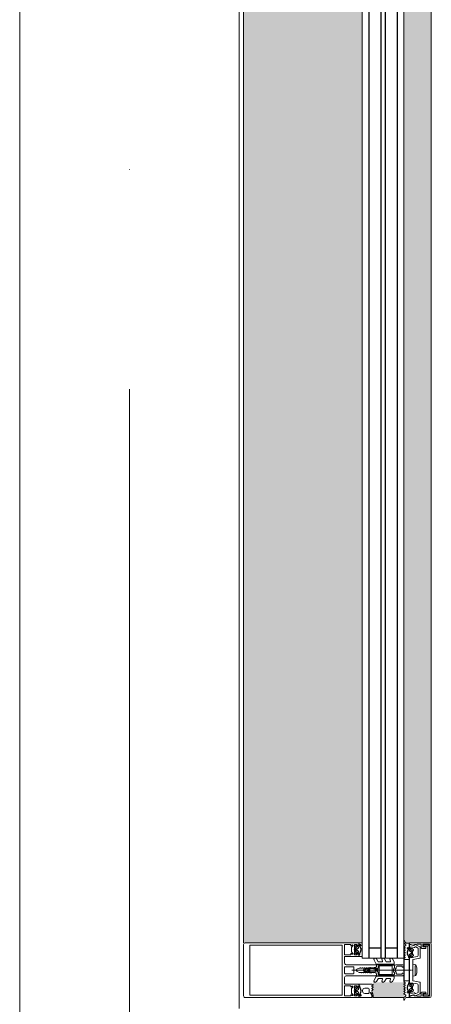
# Model space of a CAD drawing. Header units: millimetres. Extents: x -5460 to 47962, y 30005 to 103451.
# Tile 130 of 192: x 28678 to 29053, y 53645 to 54543. Entities that reach past the tile are written whole.
import ezdxf

# ---------------------------------------------------------------- set-up
doc = ezdxf.new("R2010")
doc.units = ezdxf.units.MM
doc.linetypes.add('4_ Штрихпунктир_ 10 х 2 мм', pattern=[1400, 1000, -200, 0, -200])
for name, color, linetype, lineweight in [('A-DETL-GENF-OTLN', 7, 'Continuous', 9), ('A-GLAZ-CURT-OTLN', 7, 'Continuous', 9), ('A-GLAZ-CWMG-OTLN', 7, 'Continuous', 9), ('A-WALL-____-OTLN', 7, 'Continuous', 9), ('S-GRID-____-OTLN', 7, 'Continuous', 9)]:
    doc.layers.add(name, color=color, linetype=linetype, lineweight=lineweight)

# ---------------------------------------------------------------- blocks, each defined once
blk = doc.blocks.new('Наметкина 10_РД_АР_К1_отсоединено_rvt-1-ВКК_01_К1_З_ЭОМ_кабель_')
at = {"layer": 'A-WALL-____-OTLN', "color": 253, "lineweight": 5, "true_color": 0xaaaaaa}
for p, q in [((26700, 52720), (26700, 54600)), ((26900, 54559.98), (26900, 52760))]:
    blk.add_line(p, q, dxfattribs=at)
blk = doc.blocks.new('АРФ_Витраж_Остекление - SI_38mm_TripGlz_1 этаж-V509-ВКК_01_К1_З_ЭОМ_кабель_')
at = {"layer": 'A-GLAZ-CURT-OTLN', "color": 253, "true_color": 0xaaaaaa}
for p, q in [((854, 0), (-854, 0)), ((-854, 0), (-854, -38)), ((854, -38), (854, 0)), ((-854, -38), (854, -38))]:
    blk.add_line(p, q, dxfattribs=at)
at = {"layer": 'A-GLAZ-CURT-OTLN', "color": 253, "lineweight": 25, "true_color": 0xaaaaaa}
for p, q in [((-854, -6), (854, -6)), ((-845, -6), (-845, -17)), ((845, -6), (845, -17)), ((-854, -17), (854, -17)), ((-854, -21), (854, -21)), ((-845, -21), (-845, -32)), ((845, -21), (845, -32)), ((-854, -32), (854, -32))]:
    blk.add_line(p, q, dxfattribs=at)
blk = doc.blocks.new('Rectangular Mullion - FWS-50-HI_Mull_CovCap-20mm_Mull-105mm-V510-ВКК_01_К1_З_ЭОМ_кабель_')
at = {"layer": 'A-GLAZ-CWMG-OTLN', "true_color": 0xeaeaea}
for points in [[(26908, 52820), (27012, 52820), (27012, 54500), (26904, 54500), (26904, 52820)], [(27055, 52820), (27075, 52820), (27075, 54500), (27050.1, 54500), (27050.1, 52820)], [(27050, 52770), (27050, 52784), (27022, 52784), (27022, 52770), (27040.28, 52770)]]:
    blk.add_hatch(color=254, dxfattribs=at).paths.add_polyline_path(points)
at = {"layer": 'A-GLAZ-CWMG-OTLN', "color": 253, "true_color": 0xaaaaaa}
for p, q in [((26904, 54500), (26904, 52820)), ((27050.1, 52820), (27050.1, 54500)), ((27075, 52820), (27075, 54500)), ((27050, 52770), (27022, 52770))]:
    blk.add_line(p, q, dxfattribs=at)
blk = doc.blocks.new('Rectangular Mullion - HI_CovCap-20mm_Mull-105mm-V508-ВКК_01_К1_З_ЭОМ_кабель_')
at = {"layer": 'A-DETL-GENF-OTLN', "color": 253, "true_color": 0xaaaaaa}
for p, q in [((-25, 144.5), (-25, 130.68)), ((23.5, 146), (-23.5, 146)), ((25, 130.68), (25, 144.5)), ((-25, 136), (-25, 59.4)), ((-22.9, 135.44), (-22.9, 59.4)), ((22.9, 136), (22.9, 59.4)), ((25, 136), (25, 59.4)), ((-2.7, 54), (2.7, 54)), ((-22.24, 46.35), (-21.18, 47.41)), ((-20.47, 47.7), (-17.13, 47.7)), ((-16.42, 47.41), (-15.36, 46.35)), ((-12.6, 53.5), (-12.6, 41.4)), ((-5, 25.5), (-5, 52.5)), ((-3.2, 46.1), (-3.2, 53.5)), ((2.7, 45.6), (-2.7, 45.6)), ((0, 47.27), (0, -6.94)), ((3.2, 53.5), (3.2, 46.1)), ((5, 52.5), (5, 25.5)), ((12.6, 41.4), (12.6, 53.5)), ((15.36, 46.35), (16.42, 47.41)), ((17.13, 47.7), (20.47, 47.7)), ((21.18, 47.41), (22.24, 46.35)), ((-22.3, 40.8), (-22.9, 40.8)), ((-22.9, 40.2), (-21.62, 40.2)), ((-21.76, 44.51), (-22.58, 43.54)), ((-22.27, 39.59), (-22.55, 39.1)), ((-21.2, 42.9), (-21.2, 41.7)), ((-21.07, 39.62), (-21.08, 39.77)), ((-19.5, 43.4), (-20.7, 43.4)), ((-20.7, 41.2), (-20.42, 41.2)), ((-20.48, 39.51), (-20.66, 39.4)), ((-20.16, 41.35), (-19.24, 42.95)), ((-19.97, 39.2), (-20.02, 39.33)), ((-17.65, 44), (-19.95, 44)), ((-19.33, 39.22), (-19.48, 39.08)), ((-18.77, 39.04), (-18.85, 39.17)), ((-18.36, 42.95), (-17.44, 41.35)), ((-18.16, 39.23), (-18.26, 39.06)), ((-16.9, 43.4), (-18.1, 43.4)), ((-17.56, 39.21), (-17.67, 39.31)), ((-17.18, 41.2), (-16.9, 41.2)), ((-17.02, 39.56), (-17.07, 39.36)), ((-16.46, 39.68), (-16.59, 39.75)), ((-16.4, 41.7), (-16.4, 42.9)), ((-15.02, 43.54), (-15.84, 44.51)), ((-14.64, 40.8), (-15.29, 40.8)), ((-0.87, 36.5), (-1.7, 35.06)), ((1.7, 35.06), (0.87, 36.5)), ((14.64, 40.8), (15.29, 40.8)), ((15.02, 43.54), (15.84, 44.51)), ((16.4, 41.7), (16.4, 42.9)), ((16.46, 39.68), (16.59, 39.75)), ((16.9, 43.4), (18.1, 43.4)), ((17.18, 41.2), (16.9, 41.2)), ((17.02, 39.56), (17.07, 39.36)), ((18.36, 42.95), (17.44, 41.35)), ((17.56, 39.21), (17.67, 39.31)), ((17.65, 44), (19.95, 44)), ((18.16, 39.23), (18.26, 39.06)), ((19.2, 37.6), (18.4, 37.6)), ((18.77, 39.04), (18.85, 39.17)), ((20.16, 41.35), (19.24, 42.95)), ((19.33, 39.22), (19.48, 39.08)), ((19.5, 43.4), (20.7, 43.4)), ((19.97, 39.2), (20.02, 39.33)), ((20.7, 41.2), (20.42, 41.2)), ((20.48, 39.51), (20.66, 39.4)), ((21.07, 39.62), (21.08, 39.77)), ((21.2, 42.9), (21.2, 41.7)), ((22.9, 40.2), (21.62, 40.2)), ((21.76, 44.51), (22.58, 43.54)), ((22.27, 39.59), (22.55, 39.1)), ((22.3, 40.8), (22.9, 40.8)), ((-9.07, 27.17), (-5.65, 25.19)), ((-2.24, 31), (-2.45, 30.87)), ((-2.45, 30.53), (-2.25, 30.41)), ((-1.89, 34.49), (-2.1, 32.75)), ((-1.33, 33.68), (-1.33, 33.78)), ((-1.25, 31.1), (0.74, 31.1)), ((-1.12, 34.47), (-0.43, 35.65)), ((-0.6, 32.5), (-0.6, 32.42)), ((0.84, 33), (-0.1, 33)), ((0.43, 35.65), (1.12, 34.47)), ((0.6, 32.3), (0.93, 32.3)), ((1.02, 31.78), (0.74, 32.06)), ((1.33, 33.78), (1.33, 33.68)), ((2.1, 32.75), (1.89, 34.49)), ((2.45, 30.87), (2.24, 31)), ((2.25, 30.41), (2.45, 30.53)), ((5.65, 25.19), (9.07, 27.17)), ((14.04, 28.99), (13.55, 28.15)), ((15.24, 28.15), (14.75, 28.99)), ((16.25, 28.99), (15.76, 28.15)), ((16.4, 35.6), (16.4, 32.6)), ((17.44, 28.15), (16.96, 28.99)), ((17.4, 31.6), (20.2, 31.6)), ((18.43, 28.95), (17.96, 28.15)), ((23.1, 29.29), (20.89, 30.27)), ((21.2, 32.6), (21.2, 35.6)), ((24.8, 29.2), (23.51, 29.2)), ((23.55, 28.9), (24.16, 28.9)), ((24.56, 28), (23.89, 28)), ((24.76, 28.3), (24.76, 28.2)), ((-7.75, 23.52), (-10.33, 25.01)), ((-9.07, 19.88), (-8.25, 19.41)), ((-7.5, 19.84), (-7.5, 23.08)), ((-5.4, 9.3), (-5.4, 24.76)), ((-3.5, 25), (-4.5, 25)), ((-3.9, 22), (-3.9, 11)), ((-3.4, 22.5), (3.4, 22.5)), ((-3.3, 23.5), (-1.9, 23.5)), ((-1.7, 23.7), (-1.7, 24.9)), ((-1.4, 24.49), (-1.4, 23.99)), ((-1.1, 23.82), (-0.5, 24.17)), ((0.3, 26.2), (-1.09, 26.2)), ((0.43, 25), (0.2, 25)), ((0.34, 25.28), (0.58, 25.52)), ((0.5, 24.17), (1.42, 23.63)), ((1.92, 23.5), (3.3, 23.5)), ((4.5, 25), (3.5, 25)), ((3.9, 11), (3.9, 22)), ((4.3, 22.5), (4.3, 9.4)), ((5.4, 24.76), (5.4, 9.3)), ((7.5, 23.08), (7.5, 19.84)), ((10.33, 25.01), (7.75, 23.52)), ((8.25, 19.41), (9.07, 19.88)), ((-7.75, 16.23), (-10.41, 17.77)), ((-7.62, 8.87), (-10.41, 10.48)), ((-9.07, 12.6), (-8.25, 12.12)), ((-7.5, 12.55), (-7.5, 15.8)), ((3.4, 10.5), (-3.4, 10.5)), ((-1.7, 9), (-2, 8.69)), ((2, 8.69), (1.7, 9)), ((7.5, 15.8), (7.5, 12.55)), ((10.41, 10.48), (7.62, 8.87)), ((10.41, 17.77), (7.75, 16.23)), ((8.25, 12.12), (9.07, 12.6)), ((-5.9, 8.8), (-7.37, 8.8)), ((-5, 1), (-5, 6.7)), ((-2.71, 8.4), (-4.02, 8.4)), ((-3.65, 0), (-4, 0)), ((-3.7, 1.7), (-3.7, 6)), ((-2.7, 7), (-2.13, 7)), ((-1.42, 7.29), (-0.71, 8.01)), ((0.71, 8.01), (1.42, 7.29)), ((2.13, 7), (2.7, 7)), ((3.3, 8.4), (2.71, 8.4)), ((4, 0), (3.65, 0)), ((3.7, 6), (3.7, 1.7)), ((7.37, 8.8), (5.9, 8.8)), ((-25.99, -0.01), (-26.87, -0.01)), ((-21.75, -0.18), (-22.63, -1.7)), ((-20.73, -1.02), (-21.24, -0.17)), ((-18.82, -4.2), (-20.1, -4.2)), ((-20.1, -4.8), (-19.5, -4.8)), ((-19.55, -0.17), (-20.05, -1.02)), ((-19.78, -7.54), (-18.96, -8.51)), ((-19.75, -3.1), (-19.47, -3.59)), ((-18.53, -1.02), (-19.03, -0.17)), ((-18.4, -6.9), (-18.4, -5.7)), ((-18.28, -3.77), (-18.27, -3.62)), ((-17.9, -5.2), (-17.62, -5.2)), ((-16.7, -7.4), (-17.9, -7.4)), ((-17.86, -3.4), (-17.68, -3.51)), ((-17.36, -0.17), (-17.85, -1.02)), ((-17.36, -5.35), (-16.44, -6.95)), ((-17.22, -3.33), (-17.17, -3.2)), ((-17.15, -8), (-14.85, -8)), ((-16.34, -1.03), (-16.84, -0.17)), ((-16.68, -3.08), (-16.53, -3.22)), ((-16.05, -3.17), (-15.97, -3.04)), ((-15.16, -0.17), (-15.65, -1.02)), ((-15.56, -6.95), (-14.64, -5.35)), ((-15.46, -3.06), (-15.36, -3.23)), ((-14.1, -7.4), (-15.3, -7.4)), ((-14.87, -3.31), (-14.76, -3.21)), ((-14.14, -1.03), (-14.64, -0.17)), ((-14.38, -5.2), (-14.1, -5.2)), ((-14.27, -3.36), (-14.22, -3.56)), ((-13.79, -3.75), (-13.66, -3.68)), ((-13.6, -5.7), (-13.6, -6.9)), ((-12.96, -0.17), (-13.45, -1.03)), ((-13.04, -8.51), (-12.22, -7.54)), ((-12.49, -4.8), (-11.84, -4.8)), ((-11.96, -0.98), (-12.44, -0.17)), ((-10.75, -0.16), (-11.23, -0.99)), ((-10.9, -14.49), (-9.82, -8.4)), ((-9.53, -8.15), (-0.25, -8.15)), ((0.25, -8.15), (9.53, -8.15)), ((9.82, -8.4), (10.9, -14.49)), ((10.75, -0.16), (11.23, -0.99)), ((12.49, -4.8), (11.84, -4.8)), ((11.96, -0.98), (12.44, -0.17)), ((13.04, -8.51), (12.22, -7.54)), ((12.96, -0.17), (13.45, -1.03)), ((13.6, -5.7), (13.6, -6.9)), ((13.79, -3.75), (13.66, -3.68)), ((14.38, -5.2), (14.1, -5.2)), ((14.1, -7.4), (15.3, -7.4)), ((14.14, -1.03), (14.64, -0.17)), ((14.27, -3.36), (14.22, -3.56)), ((15.56, -6.95), (14.64, -5.35)), ((14.87, -3.31), (14.76, -3.21)), ((17.15, -8), (14.85, -8)), ((15.16, -0.17), (15.65, -1.02)), ((15.46, -3.06), (15.36, -3.23)), ((16.05, -3.17), (15.97, -3.04)), ((16.34, -1.03), (16.84, -0.17)), ((17.36, -5.35), (16.44, -6.95)), ((16.68, -3.08), (16.53, -3.22)), ((16.7, -7.4), (17.9, -7.4)), ((17.22, -3.33), (17.17, -3.2)), ((17.36, -0.17), (17.85, -1.02)), ((17.9, -5.2), (17.62, -5.2)), ((17.86, -3.4), (17.68, -3.51)), ((18.28, -3.77), (18.27, -3.62)), ((18.4, -6.9), (18.4, -5.7)), ((18.53, -1.02), (19.03, -0.17)), ((18.82, -4.2), (20.1, -4.2)), ((19.78, -7.54), (18.96, -8.51)), ((19.75, -3.1), (19.47, -3.59)), ((20.1, -4.8), (19.5, -4.8)), ((19.55, -0.17), (20.05, -1.02)), ((20.73, -1.02), (21.24, -0.17)), ((21.75, -0.18), (22.63, -1.7)), ((25.99, -0.01), (26.87, -0.01)), ((-23.44, -10.34), (-21.45, -14.61)), ((-23.2, -15.9), (-20.4, -15.9)), ((-20.55, -12.52), (-21.31, -10.89)), ((-21, -14.9), (-11.39, -14.9)), ((-13.42, -13.1), (-19.64, -13.1)), ((4.08, -10.36), (-4.08, -10.36)), ((-2.25, -11.83), (2.25, -11.83)), ((11.39, -14.9), (21, -14.9)), ((19.64, -13.1), (13.42, -13.1)), ((20.4, -15.9), (23.2, -15.9)), ((21.31, -10.89), (20.55, -12.52)), ((21.45, -14.61), (23.44, -10.34)), ((23.5, -25), (-23.5, -25)), ((21.35, -21.95), (-21.35, -21.95)), ((-21.25, -23.45), (21.25, -23.45))]:
    blk.add_line(p, q, dxfattribs=at)
at = {"layer": 'A-DETL-GENF-OTLN', "color": 253, "true_color": 0xaaaaaa, "flags": 128}
for points in [[(22.9, 130.68), (22.9, 140.2), (-22.9, 140.2), (-22.9, 130.68)], [(-19.05, 45.1), (-23.5, 45.1), (-23.5, 42.4), (-22.3, 42.4), (-22.3, 41.8), (-23.1, 41), (-25, 41), (-25, 57.79), (-25, 61)], [(-19.05, 54), (-23.5, 54), (-23.5, 48.3), (-22.3, 48.3), (-22.3, 47.7), (-22.95, 47.05)], [(22.9, 61), (22.9, 57.79), (22.9, 56.3), (11.2, 56.3), (-11.2, 56.3), (-22.9, 56.3), (-22.9, 57.79), (-22.9, 61)], [(-14.65, 47.05), (-15.3, 47.7), (-15.3, 48.3), (-14.1, 48.3), (-14.1, 54), (-18.55, 54)], [(-6.5, 54), (-11.2, 54), (-12.1, 54)], [(12.1, 54), (11.2, 54), (6.5, 54)], [(18.55, 54), (14.1, 54), (14.1, 48.3), (15.3, 48.3), (15.3, 47.7), (14.65, 47.05)], [(25, 61), (25, 57.79), (25, 41), (23.1, 41), (22.3, 41.8), (22.3, 42.4), (23.5, 42.4), (23.5, 45.1), (19.05, 45.1)], [(22.95, 47.05), (22.3, 47.7), (22.3, 48.3), (23.5, 48.3), (23.5, 54), (19.05, 54)], [(-13.1, 40.9), (-14.4, 40.9), (-15.3, 41.8), (-15.3, 42.4), (-14.1, 42.4), (-14.1, 45.1), (-18.55, 45.1)], [(18.55, 45.1), (14.1, 45.1), (14.1, 42.4), (15.3, 42.4), (15.3, 41.8), (14.4, 40.9), (13.1, 40.9)], [(-23.5, 40.8), (-25, 40.8), (-25, 38)], [(-22.5, 43.09), (-22, 42.8), (-22, 42.67)], [(-16.05, 40.2), (-14.75, 40.1), (-16.02, 40.1), (-16.02, 39.94)], [(-15.6, 42.67), (-15.6, 42.8), (-15.1, 43.09)], [(-12.6, 38), (-12.6, 40.8), (-13.95, 40.8)], [(-0.87, 42.8), (-2, 40.84), (-2, 39.84), (-2.5, 39.55), (-2, 39.26), (-2, 38.04), (-2.5, 37.75), (-2, 37.46), (-2, 36.24), (-2.5, 35.95), (-2, 35.66), (-2, 34.44), (-2.5, 34.15), (-2, 33.86), (-2, 32.64), (-2.5, 32.35), (-2, 32.06), (-2, 30.84), (-2.5, 30.55), (-2, 30.26), (-2, 29.04), (-2.5, 28.75), (-2, 28.46), (-2, 27.24), (-2.5, 26.95), (-2.5, 26)], [(2.5, 26), (2, 26.29), (2, 27.51), (2.5, 27.8), (2, 28.09), (2, 29.31), (2.5, 29.6), (2, 29.89), (2, 31.11), (2.5, 31.4), (2, 31.69), (2, 32.91), (2.5, 33.2), (2, 33.49), (2, 34.71), (2.5, 35), (2, 35.29), (2, 36.51), (2.5, 36.8), (2, 37.09), (2, 38.31), (2.5, 38.6), (2, 38.89), (2, 40.84), (0.87, 42.8)], [(13.03, 28.15), (12.6, 28.9), (12.6, 40.8), (13.95, 40.8)], [(16.05, 40.2), (14.75, 40.1), (16.02, 40.1), (16.02, 39.94)], [(15.6, 42.67), (15.6, 42.8), (15.1, 43.09)], [(22.5, 43.09), (22, 42.8), (22, 42.67)], [(23.5, 40.8), (25, 40.8), (25, 29.4)], [(-0.35, 31.99), (0.1, 31.73), (-1.23, 31.6)], [(0.4, 31.8), (0.4, 31.9), (0.4, 32.1)], [(-3.41, 25), (-5, 25), (-5, 9.1)], [(-4.51, 8.95), (-4.3, 11), (-4.3, 22.5)], [(-1.55, 25.25), (-1.17, 25.64), (-0.2, 25.7), (-0.42, 25.6), (-1.25, 24.85)], [(-0.1, 25.3), (-0.1, 25.4), (0, 25.42)], [(5, 1), (5, 25), (3.41, 25)], [(-2.65, 1), (-2.65, 1.4), (-3.4, 1.4)], [(3.4, 1.4), (2.65, 1.4), (2.65, 1)], [(-25, -23.5), (-25, -5), (-23.9, -5), (-22.73, -8.58)], [(-24.8, -2.11), (-24.8, -4.8), (-20.7, -4.8)], [(-20.58, -9.34), (-21.36, -6.4), (-19.5, -6.4), (-19.5, -5.8), (-20.3, -5), (-23.5, -5), (-22.5, -8.74)], [(-19.2, -6.67), (-19.2, -6.8), (-19.7, -7.09)], [(-12.03, -4.2), (-13.25, -4.2), (-13.22, -3.94), (-11.95, -4.1)], [(-12.3, -7.09), (-12.8, -6.8), (-12.8, -6.67)], [(12.44, -12.27), (11.4, -6.4), (12.5, -6.4), (12.5, -5.8), (11.7, -5), (-11.7, -5), (-12.5, -5.8), (-12.5, -6.4), (-11.4, -6.4), (-12.44, -12.27)], [(-11.15, -4.8), (-9.8, -4.8), (-9.8, -0.9), (-10.23, -0.16)], [(5.2, -9.74), (5.4, -8.21), (-5.4, -8.21), (-5.2, -9.74)], [(11.15, -4.8), (9.8, -4.8), (9.8, -0.9), (10.23, -0.16)], [(12.03, -4.2), (13.25, -4.2), (13.22, -3.94), (11.95, -4.1)], [(12.3, -7.09), (12.8, -6.8), (12.8, -6.67)], [(19.2, -6.67), (19.2, -6.8), (19.7, -7.09)], [(22.5, -8.74), (23.5, -5), (20.3, -5), (19.5, -5.8), (19.5, -6.4), (21.36, -6.4), (20.58, -9.34)], [(24.8, -2.11), (24.8, -4.8), (20.7, -4.8)], [(22.73, -8.58), (23.9, -5), (25, -5), (25, -23.5)], [(-23.4, -10.01), (-23.4, -11.06), (-23.7, -12.24), (-23.7, -15.39)], [(-19.9, -16.4), (-19.9, -19.9), (-21.2, -19.9), (-21.2, -17.2), (-23.7, -17.2), (-23.7, -23.5), (23.7, -23.5), (23.7, -17.2), (21.2, -17.2), (21.2, -19.9), (19.9, -19.9), (19.9, -16.4)], [(-21.85, -21.45), (-21.85, -17.85), (-23.25, -17.85), (-23.25, -21.45)], [(23.25, -21.45), (23.25, -17.85), (21.85, -17.85), (21.85, -21.45)], [(23.7, -15.4), (23.7, -12.24), (23.4, -11.06), (23.4, -10.01)]]:
    blk.add_lwpolyline(points, dxfattribs=at)
for points in [[(0, 37), (0, 35.9)], [(9.7, 0), (-9.7, 0), (-9.7, -0.4), (9.7, -0.4)], [(9.7, -0.4), (-9.7, -0.4), (-9.7, -4.9), (9.7, -4.9)]]:
    blk.add_lwpolyline(points, close=True, dxfattribs=at)
at = {"layer": 'A-DETL-GENF-OTLN', "color": 253, "true_color": 0xaaaaaa}
for centre, radius, start, end in [((-23.5, 144.5), 1.5, 90, 180), ((23.5, 144.5), 1.5, 360, 90), ((-18.8, 53.94), 0.256, 12.68038, 167.31962), ((-12.1, 53.5), 0.5, 90, 180), ((-6.5, 52.5), 1.5, 360, 90), ((-2.7, 53.5), 0.5, 90, 180), ((2.7, 53.5), 0.5, 0, 90), ((6.5, 52.5), 1.5, 90, 180), ((12.1, 53.5), 0.5, 0, 90), ((18.8, 53.94), 0.256, 12.68038, 167.31962), ((-22.59, 46.7), 0.5, 135, 315), ((-20.47, 46.7), 1, 90, 135), ((-18.8, 45.04), 0.256, 12.68038, 167.31962), ((-17.13, 46.7), 1, 45, 90), ((-15.01, 46.7), 0.5, 225, 45), ((-2.7, 46.1), 0.5, 180, 270), ((2.7, 46.1), 0.5, 270, 0), ((15.01, 46.7), 0.5, 135, 315), ((17.13, 46.7), 1, 90, 135), ((18.8, 45.04), 0.256, 12.68038, 167.31962), ((20.47, 46.7), 1, 45, 90), ((22.59, 46.7), 0.5, 225, 45), ((-22.9, 39.55), 0.65, 90, 270), ((-23.2, 40.8), 0.3, 180, 0), ((-22.9, 39.3), 0.4, 269.99999, 330.00626), ((-22.35, 43.35), 0.3, 140.01031, 239.99507), ((-22.3, 41.1), 0.3, 270.90521, 359.98148), ((-21.41, 39.09), 1, 90.82716, 149.99773), ((-18.96, 41.89), 3.14, 165.49788, 194.50212), ((-21.15, 44), 0.8, 22.61561, 140.00332), ((-21.62, 39.7), 0.5, 54.92212, 90), ((-21.42, 39.75), 0.339, 3.00251, 90.82171), ((-18.8, 43.71), 4.4, 234.92212, 305.84121), ((-20.7, 42.9), 0.5, 89.98992, 180.01008), ((-20.7, 41.7), 0.5, 179.98974, 270.01026), ((-20.8, 39.64), 0.272, 183.0147, 299.98901), ((-20.32, 39.23), 0.316, 18.00331, 119.99297), ((-20.42, 41.5), 0.3, 269.98791, 330.00644), ((-19.95, 44.5), 0.5, 202.62239, 269.99966), ((-19.69, 39.29), 0.3, 197.9991, 314.99946), ((-19.5, 43.1), 0.3, 329.99756, 90.00642), ((-19.11, 38.99), 0.316, 32.98956, 135.00901), ((-18.52, 39.21), 0.3, 213.00146, 329.99975), ((-18.1, 43.1), 0.3, 89.99872, 209.99731), ((-17.88, 39.07), 0.316, 48.00262, 149.99741), ((-17.65, 44.5), 0.5, 269.99881, 337.37914), ((-17.36, 39.43), 0.3, 227.99716, 345.00452), ((-17.18, 41.5), 0.3, 209.995, 270.01065), ((-16.45, 44), 0.8, 40.00306, 157.37723), ((-16.73, 39.48), 0.3, 63.00317, 164.99853), ((-16.9, 42.9), 0.5, 0.00918, 89.99082), ((-16.9, 41.7), 0.5, 270.00904, 359.99096), ((-16.32, 39.94), 0.3, 243.00899, 359.98883), ((-16.05, 39.9), 0.3, 90, 125.84121), ((-18.64, 41.89), 3.14, 346.80247, 14.483), ((-15.29, 41.1), 0.3, 166.80247, 270), ((-15.25, 43.35), 0.3, 299.99829, 40.01132), ((-14.83, 40.53), 0.33, 270.00002, 54.90994), ((-14.75, 40.6), 0.5, 269.99115, 352.82633), ((-13.95, 40.5), 0.3, 90.00299, 172.8115), ((-13.1, 41.4), 0.5, 270, 0), ((0, 42.3), 1, 30, 150), ((0, 36), 1, 90.02865, 150), ((0, 36), 1, 30, 89.97135), ((13.1, 41.4), 0.5, 180, 270), ((13.95, 40.5), 0.3, 7.1885, 89.99701), ((14.75, 40.6), 0.5, 187.17367, 270.00885), ((14.83, 40.53), 0.33, 125.09006, 269.99998), ((15.25, 43.35), 0.3, 139.98868, 240.00171), ((15.29, 41.1), 0.3, 270, 13.19753), ((18.64, 41.89), 3.14, 165.517, 193.19753), ((16.45, 44), 0.8, 22.62277, 139.99694), ((16.32, 39.94), 0.3, 180.01117, 296.99101), ((16.05, 39.9), 0.3, 54.15879, 90), ((18.8, 43.71), 4.4, 234.15879, 305.07788), ((16.9, 42.9), 0.5, 90.00918, 179.99082), ((16.9, 41.7), 0.5, 180.00904, 269.99096), ((18.4, 35.6), 2, 90.00207, 179.99793), ((16.73, 39.48), 0.3, 15.00147, 116.99683), ((17.36, 39.43), 0.3, 194.99548, 312.00284), ((17.18, 41.5), 0.3, 269.98935, 330.005), ((17.65, 44.5), 0.5, 202.62086, 270.00119), ((17.88, 39.07), 0.316, 30.00259, 131.99738), ((18.1, 43.1), 0.3, 330.00269, 90.00128), ((18.52, 39.21), 0.3, 210.00025, 326.99854), ((19.11, 38.99), 0.316, 44.99099, 147.01044), ((19.5, 43.1), 0.3, 89.99358, 210.00244), ((19.2, 35.6), 2, 359.99744, 90.00256), ((19.69, 39.29), 0.3, 225.00054, 342.0009), ((19.95, 44.5), 0.5, 270.00034, 337.37761), ((20.32, 39.23), 0.316, 60.00703, 161.99669), ((20.42, 41.5), 0.3, 209.99356, 270.01209), ((21.15, 44), 0.8, 39.99668, 157.38439), ((20.8, 39.64), 0.272, 240.01099, 356.9853), ((20.7, 42.9), 0.5, 359.98992, 90.01008), ((20.7, 41.7), 0.5, 269.98974, 0.01026), ((21.42, 39.75), 0.339, 89.17829, 176.99749), ((21.62, 39.7), 0.5, 90, 125.07788), ((21.41, 39.09), 1, 30.00227, 89.17284), ((18.96, 41.89), 3.14, 345.49788, 14.50212), ((22.3, 41.1), 0.3, 180.01852, 269.09479), ((22.35, 43.35), 0.3, 300.00493, 39.98969), ((22.9, 39.3), 0.4, 209.99374, 270.00001), ((23.2, 40.8), 0.3, 180, 0), ((22.9, 39.55), 0.65, 270, 90), ((-9.72, 26.04), 1.3, 60, 150), ((-2.35, 30.7), 0.2, 120, 240), ((17.75, 30.31), 20, 179.72362, 190.22002), ((17.75, 30.31), 20, 173, 178.04971), ((-0.4, 34.31), 1.5, 150, 173), ((-1.25, 30.9), 0.2, 90, 179.3132), ((46.55, 30.33), 48, 179.3132, 184.71248), ((46.55, 30.33), 48, 176, 178.23414), ((-1.23, 31.8), 0.2, 178.23414, 270), ((0.27, 33.67), 1.6, 150, 176), ((-0.1, 32.5), 0.5, 90, 180), ((-0.1, 32.42), 0.5, 180, 240), ((0, 35.4), 0.5, 90.0573, 150), ((0, 35.4), 0.5, 30, 89.9427), ((0.2, 31.9), 0.2, 240, 0), ((0.2, 31.8), 0.2, 270, 0), ((0.6, 32.1), 0.2, 90, 180), ((0.6, 31.92), 0.2, 45, 180), ((0.74, 31.5), 0.4, 270, 45), ((0.84, 33.5), 0.5, 270, 3.83017), ((0.93, 31.8), 0.5, 1.77701, 90), ((-0.27, 33.67), 1.6, 4, 30), ((-46.55, 30.33), 48, 354.4962, 1.77701), ((-46.55, 30.33), 48, 3.83017, 4), ((0.4, 34.31), 1.5, 7, 30), ((-17.75, 30.31), 20, 349.77998, 0.27638), ((-17.75, 30.31), 20, 1.95029, 7), ((2.35, 30.7), 0.2, 300, 60), ((9.72, 26.04), 1.3, 30, 120), ((13.29, 28.3), 0.3, 209.9964, 330.0036), ((14.4, 28.79), 0.41, 30.00523, 149.99477), ((15.5, 28.3), 0.3, 209.9964, 330.0036), ((16.6, 28.79), 0.41, 29.9985, 150.0015), ((17.4, 32.6), 1, 180.00127, 269.99873), ((17.7, 28.3), 0.3, 209.9964, 330.0036), ((18.86, 28.68), 0.51, 63.33857, 148.19306), ((23.89, 38.7), 10.7, 243.33981, 269.99936), ((20.2, 32.6), 1, 269.99283, 0.00717), ((20.75, 29.95), 0.35, 66.00158, 241.92521), ((23.55, 35.2), 6.3, 241.92787, 269.99964), ((23.51, 30.2), 1, 246.00621, 269.99547), ((24.16, 28.3), 0.6, 359.98764, 90.01018), ((24.56, 28.2), 0.2, 269.97732, 0.03798), ((24.8, 29.4), 0.2, 270.00393, 359.99169), ((-9.81, 18.81), 1.2, 150, 240), ((-9.68, 26.13), 1.3, 154.41173, 240), ((-9.72, 18.76), 1.3, 60, 150), ((-8, 19.84), 0.5, 240, 0), ((-8, 23.08), 0.5, 360, 60), ((-5.9, 24.76), 0.5, 360, 60), ((-4.5, 25.5), 0.5, 180, 270), ((-3.3, 22.5), 1, 90, 180), ((-3.4, 22), 0.5, 90, 180), ((-3.5, 26), 1, 270, 0), ((-3.41, 26.5), 1.5, 270, 10.22002), ((-1.9, 23.7), 0.2, 270, 0), ((-1.2, 24.9), 0.5, 135, 180), ((-0.9, 24.49), 0.5, 135, 180), ((-1.2, 23.99), 0.2, 180, 300), ((-1.09, 26.4), 0.2, 184.71248, 270), ((-1.02, 25.5), 0.2, 90, 135), ((-0.42, 25.4), 0.2, 90, 135), ((0, 23.3), 1, 60, 120), ((-0.3, 25.4), 0.2, 360, 90), ((-0.2, 25.5), 0.2, 360, 90), ((0.2, 25.3), 0.3, 180, 270), ((0.2, 25.42), 0.2, 180, 315), ((0.3, 25.8), 0.4, 315, 90), ((0.43, 25.8), 0.8, 270, 354.4962), ((1.92, 24.5), 1, 240, 270), ((3.41, 26.5), 1.5, 169.77998, 270), ((3.5, 26), 1, 180, 270), ((3.3, 22.5), 1, 360, 90), ((3.4, 22), 0.5, 360, 90), ((4.5, 25.5), 0.5, 270, 360), ((5.9, 24.76), 0.5, 120, 180), ((8, 23.08), 0.5, 120, 180), ((8, 19.84), 0.5, 180, 300), ((9.72, 18.76), 1.3, 30, 120), ((9.68, 26.13), 1.3, 300, 25.58827), ((9.81, 18.81), 1.2, 300, 30), ((-9.81, 11.52), 1.2, 150, 240), ((-9.72, 11.47), 1.3, 60, 150), ((-8, 12.55), 0.5, 240, 0), ((-8, 15.8), 0.5, 360, 60), ((-5.9, 9.3), 0.5, 270, 0), ((-4, 9.1), 1, 180, 216.8699), ((-3.4, 11), 0.5, 180, 270), ((0, 7.3), 2.4, 45, 135), ((3.3, 9.4), 1, 270, 0), ((3.4, 11), 0.5, 270, 0), ((5.9, 9.3), 0.5, 180, 270), ((8, 15.8), 0.5, 120, 180), ((8, 12.55), 0.5, 180, 300), ((9.72, 11.47), 1.3, 30, 120), ((9.81, 11.52), 1.2, 300, 30), ((-7.37, 9.3), 0.5, 240, 270), ((-4, 6.7), 1, 143.1301, 180), ((-4, 1), 1, 180, 270), ((-5.6, 7.9), 1, 323.1301, 36.8699), ((-4.02, 8.9), 0.5, 174, 270), ((-2.7, 6), 1, 90, 180), ((-3.4, 1.7), 0.3, 180, 270), ((-3.65, 1), 1, 270, 0), ((-2.71, 9.4), 1, 270, 315), ((-2.13, 8), 1, 270, 315), ((0, 7.3), 1, 45, 135), ((2.13, 8), 1, 225, 270), ((2.71, 9.4), 1, 225, 270), ((3.65, 1), 1, 180, 270), ((2.7, 6), 1, 360, 90), ((3.4, 1.7), 0.3, 270, 0), ((4, 1), 1, 270, 0), ((7.37, 9.3), 0.5, 270, 300), ((-26.87, -0.31), 0.3, 89.9022, 261.64334), ((-27.33, -3.43), 2.86, 27.59211, 81.64334), ((-25.99, -2.01), 2, 80.45454, 89.9022), ((-26.14, -2.91), 2.91, 25.36369, 80.45454), ((-23.06, -1.45), 0.5, 205.36369, 330.16485), ((-23.4, -8.8), 0.7, 300.00644, 18), ((-23.08, -8.9), 0.6, 278.44171, 15), ((-21.49, -0.33), 0.3, 30.71536, 150.16485), ((-20.1, -3.55), 0.65, 90, 270), ((-20.39, -0.78), 0.417, 215.13204, 324.86796), ((-20.4, -4.8), 0.3, 0, 180), ((-20.1, -3.3), 0.4, 29.99374, 90.00001), ((-19.55, -7.35), 0.3, 120.00493, 219.98969), ((-19.29, -0.32), 0.3, 30.58867, 149.53464), ((-19.5, -5.1), 0.3, 0.01852, 89.09479), ((-18.61, -3.09), 1, 210.00227, 269.17284), ((-16.16, -5.89), 3.14, 165.49788, 194.50212), ((-18.35, -8), 0.8, 219.99668, 337.38439), ((-18.82, -3.7), 0.5, 270, 305.07788), ((-18.62, -3.75), 0.339, 269.17829, 356.99749), ((-18.19, -0.78), 0.415, 215.01205, 324.98795), ((-16, -7.71), 4.4, 54.15879, 125.07788), ((-17.9, -5.7), 0.5, 89.98974, 180.01026), ((-17.9, -6.9), 0.5, 179.98992, 270.01008), ((-18, -3.64), 0.272, 60.01099, 176.9853), ((-17.52, -3.23), 0.316, 240.00703, 341.99669), ((-17.62, -5.5), 0.3, 29.99356, 90.01209), ((-17.15, -8.5), 0.5, 90.00034, 157.37761), ((-17.1, -0.32), 0.3, 30.14481, 149.53463), ((-16.89, -3.29), 0.3, 45.00054, 162.0009), ((-16.7, -7.1), 0.3, 269.99358, 30.00244), ((-16.31, -2.99), 0.316, 224.99099, 327.01044), ((-16, -0.77), 0.43, 217.84365, 323.82344), ((-15.72, -3.21), 0.3, 30.00025, 146.99854), ((-15.3, -7.1), 0.3, 150.00269, 270.00128), ((-15.08, -3.07), 0.316, 210.00259, 311.99738), ((-14.9, -0.32), 0.3, 30.34487, 149.53462), ((-14.85, -8.5), 0.5, 22.62086, 90.00119), ((-14.56, -3.43), 0.3, 14.99548, 132.00284), ((-14.38, -5.5), 0.3, 89.98935, 150.005), ((-13.65, -8), 0.8, 202.62277, 319.99694), ((-13.93, -3.48), 0.3, 195.00147, 296.99683), ((-13.8, -0.79), 0.419, 215.46653, 324.69988), ((-14.1, -5.7), 0.5, 0.00904, 89.99096), ((-14.1, -6.9), 0.5, 270.00918, 359.99082), ((-13.52, -3.94), 0.3, 0.01117, 116.99101), ((-13.25, -3.9), 0.3, 234.15879, 270), ((-12.7, -0.33), 0.3, 30.34457, 149.76853), ((-15.84, -5.89), 3.14, 345.517, 13.19753), ((-12.49, -5.1), 0.3, 90, 193.19753), ((-12.45, -7.35), 0.3, 319.98868, 60.00171), ((-12.03, -4.53), 0.33, 305.09006, 89.99998), ((-11.59, -0.8), 0.416, 206.95413, 331.56801), ((-11.95, -4.6), 0.5, 7.17367, 90.00885), ((-11.15, -4.5), 0.3, 187.1885, 269.99701), ((-10.49, -0.31), 0.3, 29.79649, 150.13199), ((-9.53, -8.45), 0.3, 90, 170), ((0, -8.21), 0.256, 12.68038, 167.31962), ((9.53, -8.45), 0.3, 10, 90), ((10.49, -0.31), 0.3, 29.86801, 150.20351), ((11.15, -4.5), 0.3, 270.00299, 352.8115), ((11.59, -0.8), 0.416, 208.43199, 333.04587), ((11.95, -4.6), 0.5, 89.99115, 172.82633), ((12.03, -4.53), 0.33, 90.00002, 234.90994), ((12.45, -7.35), 0.3, 119.99829, 220.01132), ((12.7, -0.33), 0.3, 30.23147, 149.65543), ((12.49, -5.1), 0.3, 346.80247, 90), ((15.84, -5.89), 3.14, 166.80247, 194.483), ((13.65, -8), 0.8, 220.00306, 337.37723), ((13.52, -3.94), 0.3, 63.00899, 179.98883), ((13.25, -3.9), 0.3, 270, 305.84121), ((16, -7.71), 4.4, 54.92212, 125.84121), ((13.8, -0.79), 0.419, 215.30012, 324.53347), ((14.1, -5.7), 0.5, 90.00904, 179.99096), ((14.1, -6.9), 0.5, 180.00918, 269.99082), ((13.93, -3.48), 0.3, 243.00317, 344.99853), ((14.56, -3.43), 0.3, 47.99716, 165.00452), ((14.38, -5.5), 0.3, 29.995, 90.01065), ((14.85, -8.5), 0.5, 89.99881, 157.37914), ((14.9, -0.32), 0.3, 30.46538, 149.65513), ((15.08, -3.07), 0.316, 228.00262, 329.99741), ((15.3, -7.1), 0.3, 269.99872, 29.99731), ((15.72, -3.21), 0.3, 33.00146, 149.99975), ((16, -0.77), 0.43, 216.17656, 322.15635), ((16.31, -2.99), 0.316, 212.98956, 315.00901), ((16.7, -7.1), 0.3, 149.99756, 270.00642), ((16.89, -3.29), 0.3, 17.9991, 134.99946), ((17.1, -0.32), 0.3, 30.46537, 149.85519), ((17.15, -8.5), 0.5, 22.62239, 89.99966), ((17.52, -3.23), 0.316, 198.00331, 299.99297), ((17.62, -5.5), 0.3, 89.98791, 150.00644), ((18.35, -8), 0.8, 202.61561, 320.00332), ((18.19, -0.78), 0.415, 215.01205, 324.98795), ((18, -3.64), 0.272, 3.0147, 119.98901), ((17.9, -5.7), 0.5, 359.98974, 90.01026), ((17.9, -6.9), 0.5, 269.98992, 0.01008), ((18.62, -3.75), 0.339, 183.00251, 270.82171), ((18.82, -3.7), 0.5, 234.92212, 270), ((18.61, -3.09), 1, 270.82716, 329.99773), ((19.29, -0.32), 0.3, 30.46536, 149.41133), ((19.5, -5.1), 0.3, 90.90521, 179.98148), ((16.16, -5.89), 3.14, 345.49788, 14.50212), ((19.55, -7.35), 0.3, 320.01031, 59.99507), ((20.1, -3.3), 0.4, 89.99999, 150.00626), ((20.39, -0.78), 0.417, 215.13204, 324.86796), ((20.1, -3.55), 0.65, 270, 90), ((20.4, -4.8), 0.3, 0, 180), ((21.49, -0.33), 0.3, 29.83515, 149.28464), ((23.08, -8.9), 0.6, 165, 261.55829), ((23.06, -1.45), 0.5, 209.83515, 334.63631), ((23.4, -8.8), 0.7, 162, 239.99829), ((26.14, -2.91), 2.91, 99.54546, 154.63631), ((27.33, -3.43), 2.86, 98.35666, 152.40789), ((25.99, -2.01), 2, 90.0978, 99.54546), ((26.87, -0.31), 0.3, 278.35666, 90.0978), ((-23.19, -15.39), 0.512, 180.57094, 268.64822), ((-22.9, -10.09), 0.6, 98.44171, 205), ((-22.7, -10.01), 0.7, 120.00644, 180), ((-21, -14.4), 0.5, 205, 270), ((-20.77, -10.64), 0.6, 108.81925, 205), ((-21.16, -9.5), 0.6, 288.81925, 15), ((-19.64, -12.1), 1, 205, 270), ((-20.4, -16.4), 0.5, 0.00001, 90.0001), ((-13.42, -12.1), 1, 270, 350), ((-11.39, -14.4), 0.5, 270, 350), ((-3.07, -9.21), 2.2, 193.97065, 242.72797), ((0, -2.91), 9.21, 243.70777, 255.82838), ((0, -2.91), 9.2, 284.16828, 296.29299), ((3.07, -9.21), 2.2, 297.27461, 346.02676), ((11.39, -14.4), 0.5, 190, 270), ((13.42, -12.1), 1, 190, 270), ((19.64, -12.1), 1, 270, 335), ((20.4, -16.4), 0.5, 89.99812, 180.00166), ((21.16, -9.5), 0.6, 165, 251.18075), ((20.77, -10.64), 0.6, 335, 71.18075), ((21, -14.4), 0.5, 270, 335), ((22.9, -10.09), 0.6, 335, 81.55829), ((22.7, -10.01), 0.7, 0, 59.99829), ((23.2, -15.4), 0.498, 269.82624, 0.17354), ((-23.5, -23.5), 1.5, 179.99376, 270.0062), ((-21.25, -21.45), 2, 179.97179, 270.0352), ((-21.35, -21.45), 0.499, 179.87955, 270.02248), ((21.25, -21.44), 2, 270.02951, 359.97227), ((21.35, -21.44), 0.501, 270.08749, 359.93358), ((23.5, -23.5), 1.5, 270.04937, 359.95063)]:
    blk.add_arc(centre, radius, start, end, dxfattribs=at)
blk = doc.blocks.new('Наметкина 10_РД_АРФ_К1_R21_rvt-1-ВКК_01_К1_З_ЭОМ_кабель_')
at = {"layer": 'A-GLAZ-CURT-OTLN', "color": 253, "lineweight": 9, "true_color": 0xaaaaaa, "rotation": 269.9999999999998}
blk.add_blockref('АРФ_Витраж_Остекление - SI_38mm_TripGlz_1 этаж-V509-ВКК_01_К1_З_ЭОМ_кабель_', (27050, 53660), dxfattribs=at)
at = {"layer": 'A-GLAZ-CWMG-OTLN', "color": 253, "lineweight": 9, "true_color": 0xaaaaaa}
blk.add_blockref('Rectangular Mullion - FWS-50-HI_Mull_CovCap-20mm_Mull-105mm-V510-ВКК_01_К1_З_ЭОМ_кабель_', (0, 0), dxfattribs=at)
at = {"layer": 'A-GLAZ-CWMG-OTLN', "color": 253, "lineweight": 9, "true_color": 0xaaaaaa, "extrusion": (0, 0, -1), "rotation": 270.0000000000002}
blk.add_blockref('Rectangular Mullion - HI_CovCap-20mm_Mull-105mm-V508-ВКК_01_К1_З_ЭОМ_кабель_', (-27050, 52795), dxfattribs=at)

msp = doc.modelspace()

# ---------------------------------------------------------------- linework, layer by layer
at = {"layer": 'S-GRID-____-OTLN', "color": 253, "linetype": '4_ Штрихпунктир_ 10 х 2 мм', "true_color": 0xaaaaaa}
msp.add_line((28777.65, 30804.71), (28777.65, 102650.8), dxfattribs=at)

# ---------------------------------------------------------------- block references
at = {"lineweight": 5}
for name in ['Наметкина 10_РД_АРФ_К1_R21_rvt-1-ВКК_01_К1_З_ЭОМ_кабель_', 'Наметкина 10_РД_АР_К1_отсоединено_rvt-1-ВКК_01_К1_З_ЭОМ_кабель_']:
    msp.add_blockref(name, (1977.65, 881.21), dxfattribs=at)

doc.saveas('drawing.dxf')
